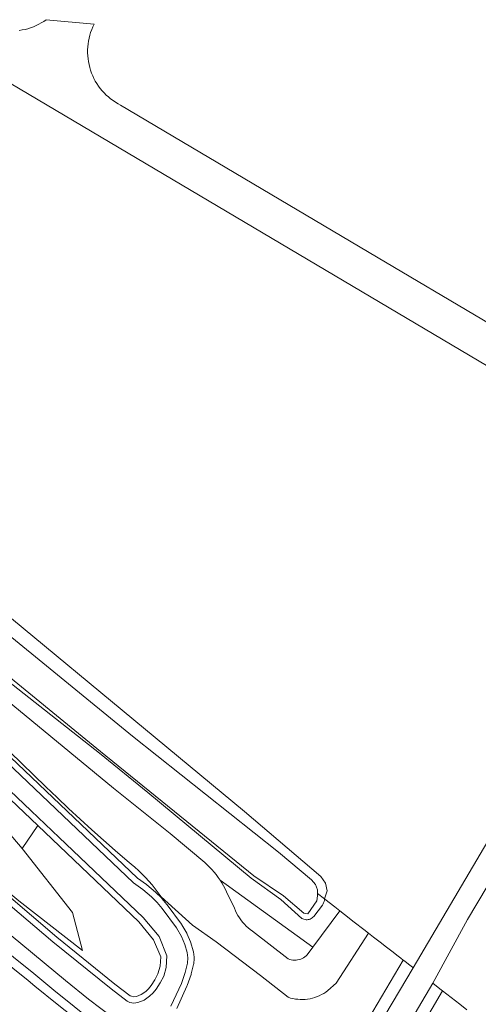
# Model space of a CAD drawing. Header units: metres. Extents: x 89888 to 94270, y 464165 to 468904.
# Tile 6 of 256: x 90718 to 90791, y 464790 to 464948. Entities that reach past the tile are written whole.
import ezdxf

# ---------------------------------------------------------------- set-up
doc = ezdxf.new("R2010")
doc.units = ezdxf.units.M
for name, color, linetype, lineweight in [('T_CULTUURGRENS_0', 251, 'CONTINUOUS', 13), ('V_GELEIDECONSTRUCTIE_LIJN_0', 251, 'CONTINUOUS', 13), ('V_WEGGRENS_0', 251, 'CONTINUOUS', 13), ('W_WATERGRENS_0', 251, 'CONTINUOUS', 13)]:
    doc.layers.add(name, color=color, linetype=linetype, lineweight=lineweight)

msp = doc.modelspace()

# ---------------------------------------------------------------- linework, layer by layer
at = {"layer": 'T_CULTUURGRENS_0'}
msp.add_line((90765.63, 464807.66), (90766.77, 464806.78), dxfattribs=at)
msp.add_lwpolyline([(90663.63, 464896.58), (90665.63, 464895.97), (90666.34, 464894.64), (90667.25, 464893.44), (90674.47, 464887.1), (90698.56, 464866.58), (90753.88, 464820.85), (90766.15, 464810.36), (90766.89, 464809.31), (90767.19, 464808.07), (90766.77, 464806.78)], dxfattribs=at)
at = {"layer": 'V_GELEIDECONSTRUCTIE_LIJN_0'}
msp.add_lwpolyline([(90756.29, 464766.69), (90736.36, 464781.68), (90733.06, 464784.27), (90729.77, 464786.87), (90726.49, 464789.49), (90723.22, 464792.12), (90719.97, 464794.77), (90716.73, 464797.43), (90713.49, 464800.1), (90705.91, 464806.64), (90698.4, 464813.27), (90690.97, 464819.97), (90683.61, 464826.77), (90676.35, 464833.62), (90669.17, 464840.56), (90662.07, 464847.58), (90655.04, 464854.68), (90647.52, 464862.17), (90638.76, 464870.59)], dxfattribs=at)
at = {"layer": 'V_WEGGRENS_0'}
for p, q in [((90718.13, 464814.86), (90720.62, 464818.56)), ((90749.96, 464809.8), (90764.89, 464799.03)), ((90764.89, 464799.03), (90769.23, 464804.85)), ((90779.4, 464796.96), (90771.68, 464783.89)), ((90774.25, 464784.31), (90781, 464795.71)), ((90784.18, 464793.23), (90777.78, 464782.42)), ((90785.75, 464792), (90778.34, 464779.44))]:
    msp.add_line(p, q, dxfattribs=at)
for points in [[(90891.11, 464841.41), (90776.59, 464909.15), (90733.96, 464934.37), (90733.54, 464934.59), (90733.13, 464934.84), (90732.74, 464935.1), (90732.35, 464935.39), (90731.99, 464935.69), (90731.63, 464936.01), (90731.3, 464936.34), (90730.98, 464936.7), (90730.68, 464937.07), (90730.39, 464937.45), (90730.13, 464937.84), (90729.88, 464938.25), (90729.66, 464938.67), (90729.46, 464939.1), (90729.28, 464939.54), (90729.12, 464939.99), (90728.98, 464940.45), (90728.87, 464940.91), (90728.77, 464941.37), (90728.71, 464941.84), (90728.66, 464942.32), (90728.64, 464942.79), (90728.64, 464943.27), (90728.66, 464943.74), (90728.71, 464944.22), (90728.78, 464944.69), (90728.88, 464945.15), (90728.99, 464945.61), (90729.13, 464946.07), (90729.3, 464946.52), (90729.48, 464946.96), (90729.68, 464947.38), (90721.99, 464948.12), (90721.6, 464947.85), (90721.2, 464947.6), (90720.78, 464947.37), (90720.36, 464947.16), (90719.93, 464946.97), (90719.48, 464946.81), (90719.03, 464946.67), (90718.58, 464946.55), (90718.11, 464946.46), (90717.65, 464946.38)], [(90701.79, 464946.39), (90817.43, 464877.97)], [(90658.01, 464901.55), (90657.62, 464899.25), (90657.15, 464896.15), (90656.28, 464890.83), (90656.14, 464888.81), (90656.36, 464887.38), (90657.38, 464884.68), (90657.73, 464884.12), (90658.78, 464882.86), (90736.04, 464809.36), (90737.51, 464808.28), (90738.9, 464807.11), (90739.82, 464806.21), (90740.65, 464805.23), (90742.94, 464802.12), (90743.75, 464800.74), (90744.29, 464799.47), (90744.68, 464798.14), (90744.78, 464797.29), (90744.71, 464796.45), (90744.35, 464794.95), (90743.73, 464793.2), (90742.04, 464789.54)], [(90659.21, 464884.72), (90662.22, 464882.86), (90673.43, 464873.28), (90678.48, 464869.09), (90699.48, 464852), (90732.83, 464824.58), (90741.92, 464817.29), (90747.49, 464812.64), (90747.89, 464812.27), (90748.27, 464811.9), (90748.64, 464811.5), (90749, 464811.1), (90749.34, 464810.68), (90749.66, 464810.24), (90749.96, 464809.8)], [(90734.99, 464790.34), (90735.43, 464790.15), (90736.09, 464790.04), (90736.75, 464790.14), (90737.73, 464790.53), (90738.62, 464791.12), (90739.19, 464791.66), (90739.69, 464792.27), (90740.34, 464793.29), (90740.88, 464794.37), (90741.3, 464795.77), (90741.41, 464797.64), (90740.14, 464800.74), (90737.6, 464803.8), (90655.3, 464882), (90654.55, 464882.93), (90653.95, 464883.94), (90653.57, 464884.59), (90649.4, 464883.79)], [(90720.62, 464818.56), (90654.61, 464881.28), (90654.52, 464881.38), (90653.77, 464882.3), (90653.69, 464882.42), (90653.09, 464883.43), (90653.07, 464883.48), (90650.32, 464882.95)], [(90659.51, 464883.55), (90736.69, 464810.13), (90738.1, 464809.09), (90738.15, 464809.05), (90739.54, 464807.88), (90739.6, 464807.83), (90740.52, 464806.93), (90740.58, 464806.86), (90741.41, 464805.88), (90741.46, 464805.83), (90743.74, 464802.72), (90743.8, 464802.63), (90744.61, 464801.25), (90744.67, 464801.14), (90745.22, 464799.86), (90745.26, 464799.74), (90745.64, 464798.41), (90745.67, 464798.25), (90745.77, 464797.41), (90745.78, 464797.21), (90745.71, 464796.37), (90745.68, 464796.22), (90745.32, 464794.72), (90745.29, 464794.62), (90744.67, 464792.86), (90744.63, 464792.78), (90742.98, 464789.18)], [(90650.32, 464882.95), (90661.36, 464872.88), (90682.19, 464853.22), (90686.62, 464848.79), (90700.32, 464834.5), (90714.13, 464819.51), (90718.13, 464814.86)], [(90639.46, 464876.43), (90644.88, 464871.14), (90649.85, 464867.1), (90656.34, 464861.33), (90685.59, 464833.16), (90701.55, 464818.43), (90710.74, 464810.33), (90723.07, 464799.88), (90732.43, 464792.3), (90734.99, 464790.34)], [(90732.74, 464787.65), (90728.79, 464790.68), (90725.07, 464793.66), (90716.36, 464800.92), (90709.56, 464806.71), (90699.35, 464815.69), (90685.95, 464828), (90674.41, 464838.93), (90653.45, 464859.26), (90647.59, 464864.43), (90642.78, 464868.32), (90641.48, 464869.47), (90638.93, 464871.98)], [(90821.26, 464863.95), (90781, 464795.71)], [(90784.18, 464793.23), (90789.77, 464803.46), (90824.88, 464862.37)], [(90685.09, 464860.53), (90721.93, 464824.82), (90723.75, 464823.06), (90725.59, 464821.33), (90727.45, 464819.61), (90729.32, 464817.9), (90731.2, 464816.21), (90733.1, 464814.54), (90735.01, 464812.88), (90735.63, 464812.38), (90736.24, 464811.87), (90736.83, 464811.33), (90737.4, 464810.78), (90737.96, 464810.21), (90738.5, 464809.63), (90739.03, 464809.02), (90739.53, 464808.41), (90740.02, 464807.78), (90740.49, 464807.13), (90745.53, 464802.57), (90749.35, 464799.86), (90756.48, 464794.47), (90760.91, 464790.96), (90761.29, 464790.84), (90761.68, 464790.75), (90762.07, 464790.68), (90762.46, 464790.64), (90762.85, 464790.61), (90763.24, 464790.61), (90763.64, 464790.63), (90764.03, 464790.67), (90764.42, 464790.74), (90764.8, 464790.83), (90765.18, 464790.94), (90765.56, 464791.07), (90765.92, 464791.22), (90766.27, 464791.4), (90766.62, 464791.59), (90766.95, 464791.8), (90767.27, 464792.04), (90768.62, 464793.26), (90773.82, 464801.27)], [(90660.07, 464849.32), (90659.76, 464848.94), (90671.73, 464836.65), (90677.22, 464831.26), (90682.76, 464825.93), (90688.37, 464820.66), (90694.02, 464815.44), (90696.8, 464812.92), (90699.59, 464810.41), (90702.4, 464807.91), (90705.21, 464805.43), (90708.05, 464802.97), (90710.89, 464800.51), (90713.74, 464798.08), (90716.61, 464795.65), (90719.08, 464793.65)], [(90766.77, 464806.78), (90766.73, 464806.57), (90766.68, 464806.36), (90766.61, 464806.16), (90766.53, 464805.97), (90766.44, 464805.78), (90765.02, 464803.97), (90764.9, 464803.84), (90764.77, 464803.73), (90764.62, 464803.63), (90764.47, 464803.55), (90764.31, 464803.49), (90764.14, 464803.45), (90763.96, 464803.43), (90763.79, 464803.43), (90763.62, 464803.46), (90763.45, 464803.5), (90763.29, 464803.56), (90763.13, 464803.65), (90759.74, 464806.69), (90754.95, 464810.09), (90738.32, 464823.91), (90730.55, 464830.2), (90711.33, 464845.32)], [(90688.22, 464832.07), (90688.9, 464831.62), (90695.55, 464825.58), (90712.92, 464810.35), (90717.6, 464806.45), (90727.84, 464798.47), (90726.19, 464804.59), (90718.13, 464814.86)], [(90688.22, 464832.07), (90702.22, 464819.17), (90711.39, 464811.09), (90723.71, 464800.65), (90733.05, 464793.09), (90735.5, 464791.21), (90735.71, 464791.12), (90736.1, 464791.05), (90736.49, 464791.11), (90737.27, 464791.42), (90737.99, 464791.91), (90738.46, 464792.34), (90738.88, 464792.85), (90739.46, 464793.78), (90739.94, 464794.74), (90740.3, 464795.95), (90740.4, 464797.48), (90739.27, 464800.22), (90736.87, 464803.12), (90720.62, 464818.56)], [(90749.96, 464809.8), (90750.25, 464809.34), (90750.52, 464808.87), (90750.78, 464808.4), (90751.01, 464807.91), (90752.25, 464805.29), (90752.42, 464804.89), (90752.62, 464804.5), (90752.83, 464804.12), (90753.06, 464803.75), (90753.31, 464803.4), (90753.58, 464803.05), (90753.86, 464802.73), (90754.16, 464802.41), (90754.48, 464802.12), (90754.82, 464801.84), (90755.17, 464801.58), (90760.92, 464797.14), (90761.16, 464797.05), (90761.41, 464796.99), (90761.66, 464796.95), (90761.92, 464796.93), (90762.17, 464796.94), (90762.42, 464796.97), (90762.67, 464797.03), (90762.92, 464797.1), (90763.15, 464797.2), (90763.38, 464797.33), (90763.59, 464797.47), (90763.79, 464797.63), (90763.97, 464797.8), (90764.89, 464799.03)], [(90769.23, 464804.85), (90768.4, 464805.5), (90766.83, 464806.72), (90766.77, 464806.78)], [(90773.82, 464801.27), (90773.09, 464801.84), (90771.53, 464803.06), (90769.96, 464804.28), (90769.23, 464804.85)], [(90779.4, 464796.96), (90779.03, 464797.24), (90778.41, 464797.72), (90777.78, 464798.21), (90777.16, 464798.69), (90776.53, 464799.17), (90775.91, 464799.65), (90775.28, 464800.13), (90774.66, 464800.61), (90773.82, 464801.27)], [(90781, 464795.71), (90780.9, 464795.79), (90780.28, 464796.27), (90779.65, 464796.76), (90779.4, 464796.96)], [(90719.08, 464793.65), (90720.18, 464792.76), (90723.76, 464789.88), (90727.35, 464787.01), (90728.99, 464785.72)], [(90785.75, 464792), (90785.33, 464792.33), (90784.18, 464793.23)], [(90789.66, 464788.95), (90788.52, 464789.84), (90785.75, 464792)]]:
    msp.add_lwpolyline(points, dxfattribs=at)
at = {"layer": 'W_WATERGRENS_0'}
for points in [[(90663.54, 464886.05), (90673.25, 464877.76), (90694.62, 464859.93), (90730.72, 464830.5), (90755.4, 464810.51), (90760.14, 464807.29), (90763.41, 464804.5), (90764.07, 464804.36), (90765.51, 464806.46), (90765.64, 464807.3), (90765.63, 464807.66)], [(90765.63, 464807.66), (90765.62, 464808.24), (90765.29, 464809.12), (90764.68, 464809.84), (90759.34, 464814.31), (90735.87, 464832.94), (90713.43, 464851.19)]]:
    msp.add_lwpolyline(points, dxfattribs=at)

doc.saveas('drawing.dxf')
